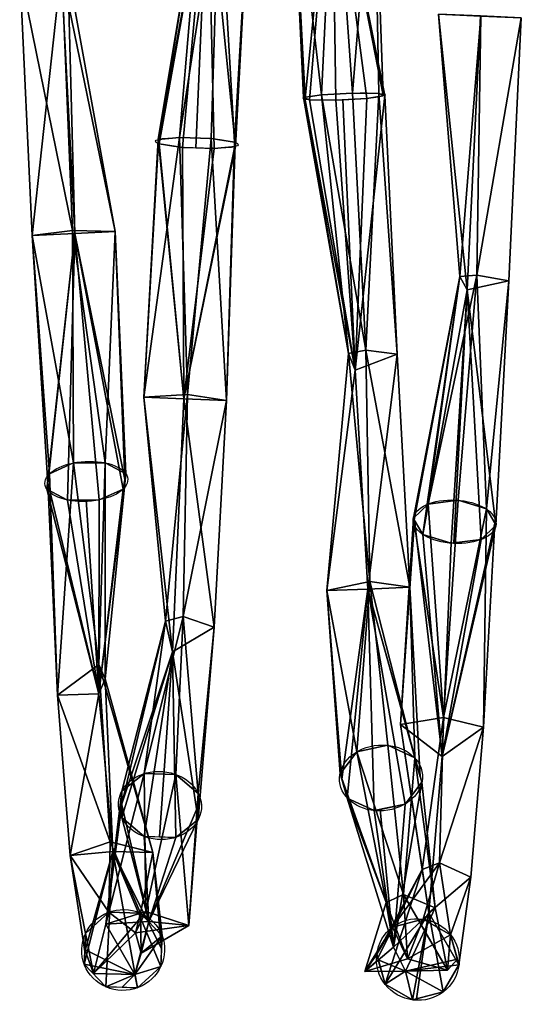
# Model space of a CAD drawing. Header units: millimetres. Extents: x -80 to 80, y -168 to 68.
# Tile 7 of 256: x 8 to 27, y -167 to -132. Entities that reach past the tile are written whole.
import ezdxf

# ---------------------------------------------------------------- set-up
doc = ezdxf.new("R2010")
doc.units = ezdxf.units.MM
doc.layers.add('100', color=7, linetype='Continuous', true_color=0xffffff)

msp = doc.modelspace()

# ---------------------------------------------------------------- linework, layer by layer
at = {"layer": '100', "color": 43, "linetype": 'Continuous', "extrusion": (0.040649, -0.996097, 0.078347)}
msp.add_circle((14.626, 88.214, 142.523), 1.5, dxfattribs=at)
at = {"layer": '100', "color": 43, "linetype": 'Continuous', "extrusion": (0.040661, 0.991074, 0.126962)}
msp.add_circle((-20.365, 183.549, -113.032), 1.5, dxfattribs=at)
at = {"layer": '100', "color": 43, "linetype": 'Continuous', "extrusion": (0.046083, -0.874958, 0.482002)}
msp.add_circle((2.981, 18.792, 180.105), 1.5, dxfattribs=at)
at = {"layer": '100', "color": 43, "linetype": 'Continuous', "extrusion": (0.046081, 0.850466, 0.524008)}
msp.add_circle((-32.193, 216.441, -40.975), 1.5, dxfattribs=at)
at = {"layer": '100', "color": 43, "linetype": 'Continuous', "extrusion": (0.046082, -0.608299, 0.792369)}
msp.add_circle((9.377, -58.376, 186.9), 1.5, dxfattribs=at)
at = {"layer": '100', "color": 43, "linetype": 'Continuous', "extrusion": (0.046081, 0.56906, 0.821004)}
msp.add_circle((-26.343, 217.562, 35.255), 1.5, dxfattribs=at)
at = {"layer": '100', "color": 43, "linetype": 'Continuous', "extrusion": (0.040667, -0.228611, 0.972668)}
msp.add_circle((-17.01, -131.224, 160.469), 1.5, dxfattribs=at)
at = {"layer": '100', "color": 43, "linetype": 'Continuous', "extrusion": (0.040668, 0.180641, 0.982708)}
msp.add_circle((-58.621, 179.788, 108.322), 1.5, dxfattribs=at)
at = {"layer": '100', "color": 43, "linetype": 'Continuous'}
for points in [[(18.719, -134.524, 99.093), (18.207, -124.951, 99.659), (19.675, -124.885, 99.677)], [(18.207, -124.951, 99.659), (18.657, -134.501, 99.414), (19.301, -134.4, 100.36)], [(18.207, -124.951, 99.659), (18.719, -134.524, 99.093), (18.657, -134.501, 99.414)], [(19.764, -124.963, 100.114), (18.207, -124.951, 99.659), (19.301, -134.4, 100.36)], [(19.675, -124.885, 99.677), (18.874, -134.581, 98.29), (18.719, -134.524, 99.093)], [(19.675, -124.885, 99.677), (19.824, -134.593, 97.645), (18.874, -134.581, 98.29)], [(19.301, -134.4, 100.36), (20.427, -134.338, 100.573), (19.764, -124.963, 100.114)], [(19.675, -124.885, 99.677), (21.203, -124.824, 99.726), (21.531, -134.407, 99.125)], [(21.531, -134.407, 99.125), (21.593, -134.429, 98.803), (19.675, -124.885, 99.677)], [(21.593, -134.429, 98.803), (20.95, -134.53, 97.858), (19.675, -124.885, 99.677)], [(20.95, -134.53, 97.858), (19.824, -134.593, 97.645), (19.675, -124.885, 99.677)], [(21.203, -124.824, 99.726), (19.764, -124.963, 100.114), (20.427, -134.338, 100.573)], [(20.427, -134.338, 100.573), (21.377, -134.35, 99.928), (21.203, -124.824, 99.726)], [(21.377, -134.35, 99.928), (21.531, -134.407, 99.125), (21.203, -124.824, 99.726)], [(15.198, -126.321, 169.081), (14.96, -126.573, 167.355), (13.41, -136.081, 167.679)], [(13.41, -136.081, 167.679), (13.434, -136.167, 168.338), (15.198, -126.321, 169.081)], [(15.198, -126.321, 169.081), (13.434, -136.167, 168.338), (14.273, -136.3, 169.11)], [(14.273, -136.3, 169.11), (14.755, -136.317, 169.09), (15.198, -126.321, 169.081)], [(15.198, -126.321, 169.081), (14.755, -136.317, 169.09), (15.42, -136.341, 169.063)], [(15.198, -126.321, 169.081), (15.42, -136.341, 169.063), (16.201, -136.266, 168.226)], [(16.201, -136.266, 168.226), (16.716, -126.614, 167.629), (15.198, -126.321, 169.081)], [(14.174, -135.944, 166.363), (13.393, -136.019, 167.201), (14.96, -126.573, 167.355)], [(13.393, -136.019, 167.201), (13.41, -136.081, 167.679), (14.96, -126.573, 167.355)], [(14.174, -135.944, 166.363), (14.96, -126.573, 167.355), (15.604, -126.645, 167.079)], [(15.604, -126.645, 167.079), (15.321, -135.985, 166.316), (14.174, -135.944, 166.363)], [(16.16, -136.118, 167.088), (15.321, -135.985, 166.316), (15.604, -126.645, 167.079)], [(15.604, -126.645, 167.079), (16.716, -126.614, 167.629), (16.16, -136.118, 167.088)], [(16.716, -126.614, 167.629), (16.201, -136.266, 168.226), (16.16, -136.118, 167.088)], [(8.847, -139.488, 99.877), (8.391, -129.929, 99.066), (9.89, -129.86, 99.04)], [(8.391, -129.929, 99.066), (8.847, -139.488, 99.877), (10.303, -139.305, 100.363)], [(10.303, -139.305, 100.363), (9.909, -129.941, 100.547), (8.391, -129.929, 99.066)], [(9.89, -129.86, 99.04), (10.385, -139.416, 99.977), (8.847, -139.488, 99.877)], [(10.385, -139.416, 99.977), (9.89, -129.86, 99.04), (10.127, -129.896, 99.806)], [(11.843, -139.348, 99.845), (10.127, -129.896, 99.806), (9.909, -129.941, 100.547)], [(9.909, -129.941, 100.547), (10.303, -139.305, 100.363), (11.843, -139.348, 99.845)], [(10.127, -129.896, 99.806), (11.843, -139.348, 99.845), (10.385, -139.416, 99.977)], [(24.577, -141.457, 168.165), (25.053, -131.538, 169.497), (23.535, -131.477, 168.017)], [(24.309, -140.975, 166.491), (23.535, -131.477, 168.017), (25.069, -131.558, 167.566)], [(23.535, -131.477, 168.017), (24.309, -140.975, 166.491), (24.577, -141.457, 168.165)], [(25.069, -131.558, 167.566), (24.925, -140.923, 166.196), (24.309, -140.975, 166.491)], [(25.053, -131.538, 169.497), (24.577, -141.457, 168.165), (26.076, -141.122, 166.702), (26.531, -131.616, 167.978)], [(24.925, -140.923, 166.196), (25.069, -131.558, 167.566), (26.531, -131.616, 167.978)], [(26.531, -131.616, 167.978), (26.076, -141.122, 166.702), (24.925, -140.923, 166.196)], [(19.301, -134.4, 100.36), (18.657, -134.501, 99.414), (20.285, -143.757, 101.419)], [(18.657, -134.501, 99.414), (18.705, -134.519, 99.166), (20.285, -143.757, 101.419)], [(20.526, -144.358, 99.779), (20.285, -143.757, 101.419), (18.705, -134.519, 99.166)], [(18.705, -134.519, 99.166), (18.874, -134.581, 98.29), (20.526, -144.358, 99.779)], [(20.526, -144.358, 99.779), (18.874, -134.581, 98.29), (19.824, -134.593, 97.645)], [(20.914, -143.629, 101.679), (20.427, -134.338, 100.573), (19.301, -134.4, 100.36)], [(19.301, -134.4, 100.36), (20.285, -143.757, 101.419), (20.914, -143.629, 101.679)], [(19.824, -134.593, 97.645), (20.072, -134.579, 97.692), (20.526, -144.358, 99.779)], [(20.526, -144.358, 99.779), (20.072, -134.579, 97.692), (20.95, -134.53, 97.858)], [(21.377, -134.35, 99.928), (20.427, -134.338, 100.573), (20.914, -143.629, 101.679)], [(20.526, -144.358, 99.779), (20.95, -134.53, 97.858), (21.593, -134.429, 98.803)], [(21.593, -134.429, 98.803), (22.044, -143.774, 101.141), (20.526, -144.358, 99.779)], [(20.914, -143.629, 101.679), (22.044, -143.774, 101.141), (21.377, -134.35, 99.928)], [(22.044, -143.774, 101.141), (21.593, -134.429, 98.803), (21.377, -134.35, 99.928)], [(12.878, -145.34, 165.228), (13.393, -136.019, 167.201), (14.174, -135.944, 166.363)], [(14.174, -135.944, 166.363), (14.458, -145.239, 164.791), (12.878, -145.34, 165.228)], [(12.878, -145.34, 165.228), (13.413, -136.091, 167.754), (13.393, -136.019, 167.201)], [(14.174, -135.944, 166.363), (15.321, -135.985, 166.316), (14.458, -145.239, 164.791)], [(15.875, -145.452, 165.137), (14.458, -145.239, 164.791), (15.321, -135.985, 166.316)], [(15.321, -135.985, 166.316), (16.16, -136.118, 167.088), (15.875, -145.452, 165.137)], [(13.413, -136.091, 167.754), (12.878, -145.34, 165.228), (14.328, -145.4, 165.192)], [(14.328, -145.4, 165.192), (13.434, -136.167, 168.338), (13.413, -136.091, 167.754)], [(14.328, -145.4, 165.192), (14.273, -136.3, 169.11), (13.434, -136.167, 168.338)], [(15.42, -136.341, 169.063), (14.273, -136.3, 169.11), (14.328, -145.4, 165.192)], [(14.328, -145.4, 165.192), (15.875, -145.452, 165.137), (16.181, -136.194, 167.672)], [(16.181, -136.194, 167.672), (16.201, -136.266, 168.226), (14.328, -145.4, 165.192)], [(16.201, -136.266, 168.226), (15.42, -136.341, 169.063), (14.328, -145.4, 165.192)], [(16.16, -136.118, 167.088), (16.181, -136.194, 167.672), (15.875, -145.452, 165.137)], [(10.34, -147.712, 104.536), (10.303, -139.305, 100.363), (8.847, -139.488, 99.877)], [(9.41, -148.452, 103.282), (8.847, -139.488, 99.877), (10.385, -139.416, 99.977)], [(8.847, -139.488, 99.877), (9.467, -148.107, 103.903), (10.34, -147.712, 104.536)], [(8.847, -139.488, 99.877), (9.41, -148.452, 103.282), (9.467, -148.107, 103.903)], [(10.385, -139.416, 99.977), (9.375, -148.663, 102.903), (9.41, -148.452, 103.282)], [(10.385, -139.416, 99.977), (10.119, -149.054, 102.121), (9.375, -148.663, 102.903)], [(10.385, -139.416, 99.977), (11.262, -149.052, 102.015), (10.119, -149.054, 102.121)], [(11.483, -147.71, 104.43), (11.843, -139.348, 99.845), (10.303, -139.305, 100.363)], [(10.303, -139.305, 100.363), (10.34, -147.712, 104.536), (11.483, -147.71, 104.43)], [(10.385, -139.416, 99.977), (11.843, -139.348, 99.845), (12.192, -148.312, 103.27)], [(12.192, -148.312, 103.27), (12.135, -148.658, 102.648), (10.385, -139.416, 99.977)], [(12.135, -148.658, 102.648), (11.262, -149.052, 102.015), (10.385, -139.416, 99.977)], [(11.483, -147.71, 104.43), (12.226, -148.102, 103.648), (11.843, -139.348, 99.845)], [(12.226, -148.102, 103.648), (12.192, -148.312, 103.27), (11.843, -139.348, 99.845)], [(23.158, -149.199, 161.92), (22.629, -149.713, 162.8), (24.309, -140.975, 166.491)], [(22.629, -149.713, 162.8), (22.66, -149.766, 162.883), (24.309, -140.975, 166.491)], [(24.309, -140.975, 166.491), (22.66, -149.766, 162.883), (22.974, -150.301, 163.724)], [(22.974, -150.301, 163.724), (24.577, -141.457, 168.165), (24.309, -140.975, 166.491)], [(23.158, -149.199, 161.92), (24.309, -140.975, 166.491), (24.925, -140.923, 166.196)], [(24.925, -140.923, 166.196), (24.252, -149.061, 161.599), (23.158, -149.199, 161.92)], [(25.269, -149.379, 162.026), (24.252, -149.061, 161.599), (24.925, -140.923, 166.196)], [(24.925, -140.923, 166.196), (26.076, -141.122, 166.702), (25.269, -149.379, 162.026)], [(25.614, -149.967, 162.949), (26.076, -141.122, 166.702), (24.577, -141.457, 168.165)], [(26.076, -141.122, 166.702), (25.614, -149.967, 162.949), (25.269, -149.379, 162.026)], [(24.577, -141.457, 168.165), (22.974, -150.301, 163.724), (23.991, -150.618, 164.15)], [(23.991, -150.618, 164.15), (24.09, -150.606, 164.121), (24.577, -141.457, 168.165)], [(24.577, -141.457, 168.165), (24.09, -150.606, 164.121), (25.085, -150.48, 163.829)], [(24.577, -141.457, 168.165), (25.085, -150.48, 163.829), (25.614, -149.967, 162.949)], [(20.285, -143.757, 101.419), (19.503, -152.321, 105.802), (21.059, -151.999, 106.099)], [(19.503, -152.321, 105.802), (20.285, -143.757, 101.419), (20.526, -144.358, 99.779)], [(21.059, -151.999, 106.099), (20.914, -143.629, 101.679), (20.285, -143.757, 101.419)], [(20.978, -152.273, 105.746), (20.526, -144.358, 99.779), (22.044, -143.774, 101.141)], [(20.914, -143.629, 101.679), (21.059, -151.999, 106.099), (22.5, -152.205, 105.717)], [(22.5, -152.205, 105.717), (22.044, -143.774, 101.141), (20.914, -143.629, 101.679)], [(22.044, -143.774, 101.141), (22.5, -152.205, 105.717), (20.978, -152.273, 105.746)], [(20.526, -144.358, 99.779), (20.978, -152.273, 105.746), (19.503, -152.321, 105.802)], [(13.66, -153.43, 160.023), (12.878, -145.34, 165.228), (14.458, -145.239, 164.791)], [(14.458, -145.239, 164.791), (14.305, -153.27, 159.779), (13.66, -153.43, 160.023)], [(14.305, -153.27, 159.779), (14.458, -145.239, 164.791), (15.875, -145.452, 165.137)], [(13.921, -154.543, 161.363), (14.328, -145.4, 165.192), (12.878, -145.34, 165.228)], [(12.878, -145.34, 165.228), (13.66, -153.43, 160.023), (13.921, -154.543, 161.363)], [(14.328, -145.4, 165.192), (13.921, -154.543, 161.363), (15.419, -153.649, 160.157)], [(15.875, -145.452, 165.137), (15.419, -153.649, 160.157), (14.305, -153.27, 159.779)], [(15.419, -153.649, 160.157), (15.875, -145.452, 165.137), (14.328, -145.4, 165.192)], [(10.34, -147.712, 104.536), (9.467, -148.107, 103.903), (9.758, -156.11, 109.077)], [(9.758, -156.11, 109.077), (11.256, -155.002, 110.091), (10.34, -147.712, 104.536)], [(11.483, -147.71, 104.43), (10.34, -147.712, 104.536), (11.256, -155.002, 110.091)], [(11.256, -155.002, 110.091), (11.483, -155.519, 109.565), (11.483, -147.71, 104.43)], [(11.483, -155.519, 109.565), (12.226, -148.102, 103.648), (11.483, -147.71, 104.43)], [(9.467, -148.107, 103.903), (9.413, -148.433, 103.316), (9.758, -156.11, 109.077)], [(11.257, -156.067, 109.021), (12.135, -148.658, 102.648), (12.226, -148.102, 103.648)], [(12.226, -148.102, 103.648), (11.483, -155.519, 109.565), (11.257, -156.067, 109.021)], [(9.413, -148.433, 103.316), (9.375, -148.663, 102.903), (11.257, -156.067, 109.021)], [(11.257, -156.067, 109.021), (9.758, -156.11, 109.077), (9.413, -148.433, 103.316)], [(9.375, -148.663, 102.903), (10.119, -149.054, 102.121), (11.257, -156.067, 109.021)], [(11.262, -149.052, 102.015), (12.135, -148.658, 102.648), (11.257, -156.067, 109.021)], [(10.119, -149.054, 102.121), (10.79, -149.053, 102.059), (11.257, -156.067, 109.021)], [(11.257, -156.067, 109.021), (10.79, -149.053, 102.059), (11.262, -149.052, 102.015)], [(23.712, -156.915, 156.459), (22.629, -149.713, 162.8), (23.158, -149.199, 161.92)], [(23.158, -149.199, 161.92), (24.252, -149.061, 161.599), (23.712, -156.915, 156.459)], [(23.712, -156.915, 156.459), (24.252, -149.061, 161.599), (25.269, -149.379, 162.026)], [(25.269, -149.379, 162.026), (25.164, -157.275, 156.704), (23.712, -156.915, 156.459)], [(25.269, -149.379, 162.026), (25.572, -149.894, 162.836), (25.164, -157.275, 156.704)], [(22.167, -157.179, 156.81), (22.671, -149.785, 162.914), (22.629, -149.713, 162.8)], [(22.629, -149.713, 162.8), (23.712, -156.915, 156.459), (22.167, -157.179, 156.81)], [(22.671, -149.785, 162.914), (22.167, -157.179, 156.81), (23.666, -158.335, 157.768)], [(23.666, -158.335, 157.768), (22.974, -150.301, 163.724), (22.671, -149.785, 162.914)], [(23.666, -158.335, 157.768), (25.164, -157.275, 156.704), (25.572, -149.894, 162.836)], [(25.572, -149.894, 162.836), (25.614, -149.967, 162.949), (23.666, -158.335, 157.768)], [(25.614, -149.967, 162.949), (25.085, -150.48, 163.829), (23.666, -158.335, 157.768)], [(23.666, -158.335, 157.768), (23.991, -150.618, 164.15), (22.974, -150.301, 163.724)], [(25.085, -150.48, 163.829), (23.991, -150.618, 164.15), (23.666, -158.335, 157.768)], [(21.059, -151.999, 106.099), (19.503, -152.321, 105.802), (20.585, -158.163, 113.256)], [(20.585, -158.163, 113.256), (21.702, -157.925, 113.374), (21.059, -151.999, 106.099)], [(22.676, -158.379, 112.969), (22.5, -152.205, 105.717), (21.059, -151.999, 106.099)], [(21.059, -151.999, 106.099), (21.702, -157.925, 113.374), (22.676, -158.379, 112.969)], [(20.036, -159.147, 112.532), (19.503, -152.321, 105.802), (20.978, -152.273, 105.746)], [(19.503, -152.321, 105.802), (19.979, -158.953, 112.685), (20.585, -158.163, 113.256)], [(19.503, -152.321, 105.802), (20.036, -159.147, 112.532), (19.979, -158.953, 112.685)], [(20.978, -152.273, 105.746), (20.239, -159.833, 111.994), (20.036, -159.147, 112.532)], [(20.978, -152.273, 105.746), (21.213, -160.287, 111.589), (20.239, -159.833, 111.994)], [(20.978, -152.273, 105.746), (22.5, -152.205, 105.717), (22.878, -159.065, 112.43)], [(22.878, -159.065, 112.43), (22.936, -159.259, 112.278), (20.978, -152.273, 105.746)], [(22.936, -159.259, 112.278), (22.33, -160.049, 111.707), (20.978, -152.273, 105.746)], [(22.33, -160.049, 111.707), (21.213, -160.287, 111.589), (20.978, -152.273, 105.746)], [(22.676, -158.379, 112.969), (22.878, -159.065, 112.43), (22.5, -152.205, 105.717)], [(13.921, -154.543, 161.363), (13.66, -153.43, 160.023), (12.081, -160.048, 153.197)], [(12.082, -159.589, 152.879), (12.081, -160.048, 153.197), (13.66, -153.43, 160.023)], [(12.895, -158.945, 152.387), (12.082, -159.589, 152.879), (13.66, -153.43, 160.023)], [(12.895, -158.945, 152.387), (13.66, -153.43, 160.023), (14.305, -153.27, 159.779)], [(14.305, -153.27, 159.779), (14.042, -158.978, 152.345), (12.895, -158.945, 152.387)], [(14.851, -159.668, 152.778), (14.042, -158.978, 152.345), (14.305, -153.27, 159.779)], [(14.305, -153.27, 159.779), (15.419, -153.649, 160.157), (14.851, -159.668, 152.778)], [(14.848, -160.612, 153.433), (15.419, -153.649, 160.157), (13.921, -154.543, 161.363)], [(15.419, -153.649, 160.157), (14.848, -160.612, 153.433), (14.851, -159.668, 152.778)], [(13.921, -154.543, 161.363), (12.079, -160.533, 153.533), (12.888, -161.223, 153.966)], [(12.081, -160.048, 153.197), (12.079, -160.533, 153.533), (13.921, -154.543, 161.363)], [(12.888, -161.223, 153.966), (13.445, -161.239, 153.946), (13.921, -154.543, 161.363)], [(13.921, -154.543, 161.363), (13.445, -161.239, 153.946), (14.034, -161.256, 153.925)], [(13.921, -154.543, 161.363), (14.034, -161.256, 153.925), (14.848, -160.612, 153.433)], [(11.661, -161.411, 116.921), (11.256, -155.002, 110.091), (9.758, -156.11, 109.077)], [(11.256, -155.002, 110.091), (11.661, -161.411, 116.921), (13.21, -161.806, 116.618)], [(13.21, -161.806, 116.618), (11.483, -155.519, 109.565), (11.256, -155.002, 110.091)], [(11.754, -161.769, 116.745), (11.257, -156.067, 109.021), (11.483, -155.519, 109.565)], [(11.483, -155.519, 109.565), (13.21, -161.806, 116.618), (11.754, -161.769, 116.745)], [(10.214, -161.908, 116.72), (9.758, -156.11, 109.077), (11.257, -156.067, 109.021)], [(9.758, -156.11, 109.077), (10.214, -161.908, 116.72), (11.661, -161.411, 116.921)], [(11.257, -156.067, 109.021), (11.754, -161.769, 116.745), (10.214, -161.908, 116.72)], [(22.946, -162.418, 148.743), (22.167, -157.179, 156.81), (23.712, -156.915, 156.459)], [(23.712, -156.915, 156.459), (23.568, -162.172, 148.588), (22.946, -162.418, 148.743)], [(23.568, -162.172, 148.588), (23.712, -156.915, 156.459), (25.164, -157.275, 156.704)], [(23.19, -163.987, 149.509), (23.666, -158.335, 157.768), (22.167, -157.179, 156.81)], [(22.167, -157.179, 156.81), (22.946, -162.418, 148.743), (23.19, -163.987, 149.509)], [(23.666, -158.335, 157.768), (23.19, -163.987, 149.509), (24.708, -162.692, 148.788), (25.164, -157.275, 156.704)], [(25.164, -157.275, 156.704), (24.708, -162.692, 148.788), (23.568, -162.172, 148.588)], [(22.271, -163.325, 121.01), (21.702, -157.925, 113.374), (20.585, -158.163, 113.256)], [(22.676, -158.379, 112.969), (21.702, -157.925, 113.374), (22.271, -163.325, 121.01)], [(20.585, -158.163, 113.256), (19.979, -158.953, 112.685), (21.648, -163.612, 120.929)], [(20.585, -158.163, 113.256), (21.648, -163.612, 120.929), (22.271, -163.325, 121.01)], [(22.271, -163.325, 121.01), (23.411, -163.806, 120.761), (22.676, -158.379, 112.969)], [(23.411, -163.806, 120.761), (22.936, -159.259, 112.278), (22.676, -158.379, 112.969)], [(11.511, -164.392, 144.658), (12.082, -159.589, 152.879), (12.895, -158.945, 152.387)], [(12.895, -158.945, 152.387), (12.958, -163.931, 144.428), (11.511, -164.392, 144.658)], [(12.958, -163.931, 144.428), (12.895, -158.945, 152.387), (14.042, -158.978, 152.345)], [(14.507, -164.438, 144.521), (12.958, -163.931, 144.428), (14.042, -158.978, 152.345)], [(14.042, -158.978, 152.345), (14.851, -159.668, 152.778), (14.507, -164.438, 144.521)], [(19.979, -158.953, 112.685), (20.028, -159.118, 112.555), (21.648, -163.612, 120.929)], [(21.648, -163.612, 120.929), (20.028, -159.118, 112.555), (20.239, -159.833, 111.994)], [(21.913, -165.228, 120.277), (22.33, -160.049, 111.707), (22.936, -159.259, 112.278)], [(22.936, -159.259, 112.278), (23.411, -163.806, 120.761), (21.913, -165.228, 120.277)], [(11.511, -164.392, 144.658), (12.08, -160.081, 153.22), (12.082, -159.589, 152.879)], [(14.851, -159.668, 152.778), (14.849, -160.12, 153.092), (14.507, -164.438, 144.521)], [(21.913, -165.228, 120.277), (20.239, -159.833, 111.994), (21.213, -160.287, 111.589)], [(20.239, -159.833, 111.994), (21.913, -165.228, 120.277), (21.648, -163.612, 120.929)], [(12.08, -160.081, 153.22), (11.511, -164.392, 144.658), (13.058, -164.298, 144.574)], [(13.058, -164.298, 144.574), (12.079, -160.533, 153.533), (12.08, -160.081, 153.22)], [(13.058, -164.298, 144.574), (14.507, -164.438, 144.521), (14.849, -160.12, 153.092)], [(14.849, -160.12, 153.092), (14.848, -160.612, 153.433), (13.058, -164.298, 144.574)], [(21.213, -160.287, 111.589), (21.422, -160.242, 111.611), (21.913, -165.228, 120.277)], [(21.913, -165.228, 120.277), (21.422, -160.242, 111.611), (22.33, -160.049, 111.707)], [(13.058, -164.298, 144.574), (12.888, -161.223, 153.966), (12.079, -160.533, 153.533)], [(14.848, -160.612, 153.433), (14.034, -161.256, 153.925), (13.058, -164.298, 144.574)], [(13.058, -164.298, 144.574), (14.034, -161.256, 153.925), (12.888, -161.223, 153.966)], [(11.617, -163.962, 125.956), (11.661, -161.411, 116.921), (10.214, -161.908, 116.72)], [(11.661, -161.411, 116.921), (11.617, -163.962, 125.956), (12.763, -163.998, 125.899)], [(12.763, -163.998, 125.899), (13.21, -161.806, 116.618), (11.661, -161.411, 116.921)], [(10.745, -165.383, 125.658), (10.214, -161.908, 116.72), (11.754, -161.769, 116.745)], [(10.214, -161.908, 116.72), (10.773, -164.727, 125.811), (11.617, -163.962, 125.956)], [(10.214, -161.908, 116.72), (10.745, -165.383, 125.658), (10.773, -164.727, 125.811)], [(11.754, -161.769, 116.745), (10.726, -165.844, 125.551), (10.745, -165.383, 125.658)], [(11.754, -161.769, 116.745), (11.502, -166.659, 125.327), (10.726, -165.844, 125.551)], [(11.754, -161.769, 116.745), (12.649, -166.694, 125.27), (11.502, -166.659, 125.327)], [(11.754, -161.769, 116.745), (13.21, -161.806, 116.618), (13.52, -165.274, 125.568)], [(13.52, -165.274, 125.568), (13.493, -165.93, 125.415), (11.754, -161.769, 116.745)], [(13.493, -165.93, 125.415), (12.649, -166.694, 125.27), (11.754, -161.769, 116.745)], [(12.763, -163.998, 125.899), (13.54, -164.813, 125.675), (13.21, -161.806, 116.618)], [(13.54, -164.813, 125.675), (13.52, -165.274, 125.568), (13.21, -161.806, 116.618)], [(21.871, -164.5, 139.561), (22.946, -162.418, 148.743), (23.568, -162.172, 148.588)], [(23.568, -162.172, 148.588), (22.977, -164.21, 139.462), (21.871, -164.5, 139.561)], [(23.974, -164.777, 139.525), (22.977, -164.21, 139.462), (23.568, -162.172, 148.588)], [(23.568, -162.172, 148.588), (24.708, -162.692, 148.788), (23.974, -164.777, 139.525)], [(21.871, -164.5, 139.561), (21.302, -165.477, 139.764), (22.946, -162.418, 148.743)], [(21.302, -165.477, 139.764), (21.34, -165.612, 139.787), (22.946, -162.418, 148.743)], [(22.946, -162.418, 148.743), (21.34, -165.612, 139.787), (21.605, -166.568, 139.952)], [(21.605, -166.568, 139.952), (23.19, -163.987, 149.509), (22.946, -162.418, 148.743)], [(24.276, -165.868, 139.713), (24.708, -162.692, 148.788), (23.19, -163.987, 149.509)], [(24.708, -162.692, 148.788), (24.276, -165.868, 139.713), (23.974, -164.777, 139.525)], [(22.417, -165.65, 130.186), (22.271, -163.325, 121.01), (21.648, -163.612, 120.929)], [(22.271, -163.325, 121.01), (22.417, -165.65, 130.186), (23.867, -166.053, 130.086)], [(23.867, -166.053, 130.086), (23.411, -163.806, 120.761), (22.271, -163.325, 121.01)], [(21.648, -163.612, 120.929), (20.871, -166.106, 130.22), (22.417, -165.65, 130.186)], [(20.871, -166.106, 130.22), (21.648, -163.612, 120.929), (21.913, -165.228, 120.277)], [(11.617, -163.962, 125.956), (10.773, -164.727, 125.811), (11.055, -166.181, 135.234)], [(11.055, -166.181, 135.234), (11.511, -164.392, 144.658), (12.958, -163.931, 144.428)], [(12.958, -163.931, 144.428), (12.573, -164.706, 135.093), (11.055, -166.181, 135.234)], [(11.055, -166.181, 135.234), (12.573, -164.706, 135.093), (11.617, -163.962, 125.956)], [(12.763, -163.998, 125.899), (11.617, -163.962, 125.956), (12.573, -164.706, 135.093)], [(12.573, -164.706, 135.093), (12.958, -163.931, 144.428), (14.507, -164.438, 144.521)], [(12.573, -164.706, 135.093), (12.788, -165.439, 135.126), (12.763, -163.998, 125.899)], [(12.788, -165.439, 135.126), (13.54, -164.813, 125.675), (12.763, -163.998, 125.899)], [(23.19, -163.987, 149.509), (21.605, -166.568, 139.952), (22.602, -167.135, 140.015)], [(22.349, -166.097, 130.152), (21.913, -165.228, 120.277), (23.411, -163.806, 120.761)], [(23.411, -163.806, 120.761), (23.867, -166.053, 130.086), (22.349, -166.097, 130.152)], [(22.602, -167.135, 140.015), (22.738, -167.099, 140.003), (23.19, -163.987, 149.509)], [(23.19, -163.987, 149.509), (22.738, -167.099, 140.003), (23.708, -166.845, 139.916)], [(23.19, -163.987, 149.509), (23.708, -166.845, 139.916), (24.276, -165.868, 139.713)], [(11.511, -164.392, 144.658), (11.055, -166.181, 135.234), (12.553, -166.213, 135.168)], [(12.553, -166.213, 135.168), (13.058, -164.298, 144.574), (11.511, -164.392, 144.658)], [(13.058, -164.298, 144.574), (12.553, -166.213, 135.168), (12.788, -165.439, 135.126)], [(14.507, -164.438, 144.521), (12.788, -165.439, 135.126), (12.573, -164.706, 135.093)], [(12.788, -165.439, 135.126), (14.507, -164.438, 144.521), (13.058, -164.298, 144.574)], [(20.871, -166.106, 130.22), (21.302, -165.477, 139.764), (21.871, -164.5, 139.561)], [(22.417, -165.65, 130.186), (20.871, -166.106, 130.22), (21.871, -164.5, 139.561)], [(21.871, -164.5, 139.561), (22.977, -164.21, 139.462), (22.417, -165.65, 130.186)], [(22.417, -165.65, 130.186), (22.977, -164.21, 139.462), (23.974, -164.777, 139.525)], [(10.773, -164.727, 125.811), (10.748, -165.309, 125.675), (11.055, -166.181, 135.234)], [(12.553, -166.213, 135.168), (13.493, -165.93, 125.415), (13.54, -164.813, 125.675)], [(13.54, -164.813, 125.675), (12.788, -165.439, 135.126), (12.553, -166.213, 135.168)], [(23.974, -164.777, 139.525), (23.867, -166.053, 130.086), (22.417, -165.65, 130.186)], [(23.974, -164.777, 139.525), (24.22, -165.664, 139.678), (23.867, -166.053, 130.086)], [(21.913, -165.228, 120.277), (22.349, -166.097, 130.152), (20.871, -166.106, 130.22)], [(10.748, -165.309, 125.675), (10.726, -165.844, 125.551), (12.553, -166.213, 135.168)], [(12.553, -166.213, 135.168), (11.055, -166.181, 135.234), (10.748, -165.309, 125.675)], [(20.871, -166.106, 130.22), (21.359, -165.681, 139.799), (21.302, -165.477, 139.764)], [(10.726, -165.844, 125.551), (11.502, -166.659, 125.327), (12.553, -166.213, 135.168)], [(12.649, -166.694, 125.27), (13.493, -165.93, 125.415), (12.553, -166.213, 135.168)], [(21.359, -165.681, 139.799), (20.871, -166.106, 130.22), (22.349, -166.097, 130.152)], [(22.349, -166.097, 130.152), (21.605, -166.568, 139.952), (21.359, -165.681, 139.799)], [(24.22, -165.664, 139.678), (24.276, -165.868, 139.713), (22.349, -166.097, 130.152)], [(22.349, -166.097, 130.152), (23.867, -166.053, 130.086), (24.22, -165.664, 139.678)], [(24.276, -165.868, 139.713), (23.708, -166.845, 139.916), (22.349, -166.097, 130.152)], [(11.502, -166.659, 125.327), (12.099, -166.677, 125.297), (12.553, -166.213, 135.168)], [(12.553, -166.213, 135.168), (12.099, -166.677, 125.297), (12.649, -166.694, 125.27)], [(22.349, -166.097, 130.152), (22.602, -167.135, 140.015), (21.605, -166.568, 139.952)], [(23.708, -166.845, 139.916), (22.602, -167.135, 140.015), (22.349, -166.097, 130.152)]]:
    msp.add_3dface(points, dxfattribs=at)

doc.saveas('drawing.dxf')
